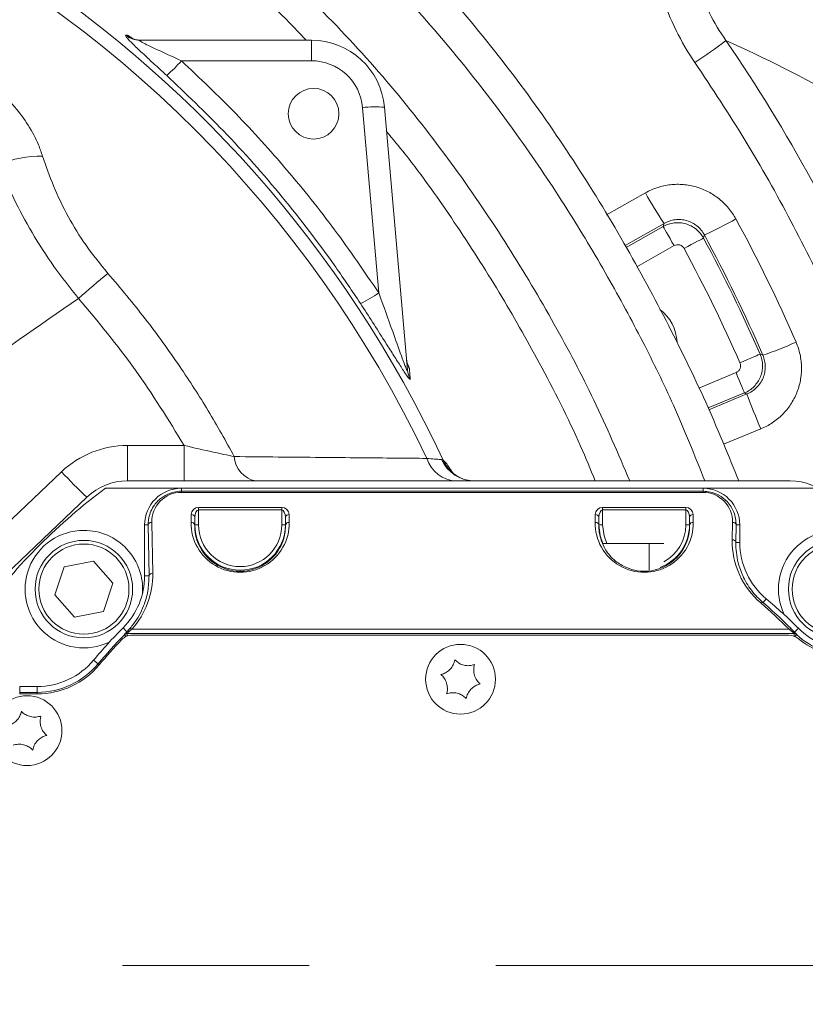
# Model space of a CAD drawing. Header units: millimetres. Extents: x 0 to 8410, y 0 to 5940.
# Tile 31 of 256: x 2249 to 2356, y 1227 to 1361. Entities that reach past the tile are written whole.
import ezdxf

# ---------------------------------------------------------------- set-up
doc = ezdxf.new("R2010")
doc.units = ezdxf.units.MM
doc.header["$LTSCALE"] = 10
doc.linetypes.add('CENTERX2', pattern=[20.32, 12.7, -2.54, 2.54, -2.54])
doc.styles.add('SLDTEXTSTYLE0', font='TXT', dxfattribs={"width": 0.605})
doc.dimstyles.new('SLDDIMSTYLE2', dxfattribs={"dimtxt": 50, "dimasz": 50, "dimexe": 0, "dimexo": 0.0625, "dimgap": 12.5, "dimtad": 1, "dimtoh": 1, "dimdec": 1, "dimrnd": 1e-09, "dimzin": 12, "dimdsep": 46, "dimtxsty": 'SLDTEXTSTYLE0', "dimsah": 1, "dimcen": 0.09, "dimadec": 0, "dimazin": 0, "dimtfac": 1, "dimtofl": 0, "dimtmove": 0, "dimatfit": 3, "dimfxl": 1, "dimfrac": 2, "dimtolj": 1, "dimtzin": 12, "dimarcsym": 0})

# ---------------------------------------------------------------- blocks, each defined once
blk = doc.blocks.new('*D47')
at = {"color": 7, "linetype": 'Continuous', "lineweight": 0}
for p, q in [((2679.92, 1232.51), (2679.92, 1332.51)), ((2410.3, 1232.51), (2694.92, 1232.51)), ((2679.92, 1167.51), (2679.92, 1232.51)), ((2118.59, 1167.51), (2694.92, 1167.51)), ((2679.92, 1167.51), (2679.92, 727.07))]:
    blk.add_line(p, q, dxfattribs=at)
for points in [[(2679.92, 1232.51), (2687.42, 1282.51), (2672.42, 1282.51)], [(2679.92, 1167.51), (2672.42, 1117.51), (2687.42, 1117.51)]]:
    blk.add_solid(points, dxfattribs=at)
at = {"color": 7, "linetype": 'Continuous', "lineweight": 0, "char_height": 50, "attachment_point": 1, "rotation": 90, "style": 'SLDTEXTSTYLE0'}
for s, insert in [(' (3x M8)', (2615.46, 819.3)), ('65', (2615.46, 742.94))]:
    blk.add_mtext(s, dxfattribs=dict(at, insert=insert))

msp = doc.modelspace()

# ---------------------------------------------------------------- linework, layer by layer
at = {"color": 8, "linetype": 'Continuous', "lineweight": 0}
for p, q in [((2263.127668, 1359.206398), (2263.300813, 1359.20765)), ((2288.397311, 1355.723267), (2288.397311, 1358.514001)), ((2288.397311, 1355.723267), (2270.717314, 1355.723267)), ((2297.57735, 1324.110893), (2295.370667, 1349.333358)), ((2328.582733, 1334.746023), (2333.875029, 1337.738497)), ((2336.40766, 1333.574941), (2331.113918, 1330.573355)), ((2331.256597, 1330.309977), (2336.287482, 1333.156315)), ((2337.762727, 1330.548828), (2332.683845, 1327.675333)), ((2341.12051, 1311.154281), (2346.196591, 1313.256857)), ((2347.343071, 1310.489019), (2342.417775, 1308.448901)), ((2342.515795, 1308.215131), (2347.681715, 1310.352345)), ((2349.567427, 1305.586343), (2344.493805, 1303.497431)), ((2263.355954, 1298.513999), (2263.355954, 1303.339501)), ((2263.355954, 1303.339501), (2271.093807, 1303.339501)), ((2271.093807, 1298.513999), (2271.093807, 1303.339501)), ((2306.129767, 1301.42231), (2306.336953, 1301.32742)), ((2241.147957, 1287.186676), (2254.407345, 1299.769369)), ((2270.705371, 1297.104498), (2270.705371, 1297.513997)), ((2270.705371, 1296.958124), (2270.705371, 1297.104498)), ((2270.705371, 1297.104498), (2341.705366, 1297.104498)), ((2341.705366, 1296.958124), (2270.705371, 1296.958124)), ((2341.705366, 1297.104498), (2341.705366, 1297.513997)), ((2341.705366, 1296.958124), (2341.705366, 1297.104498)), ((2272.027469, 1292.867554), (2272.045969, 1293.927332)), ((2273.045814, 1294.909877), (2284.364923, 1294.909877)), ((2273.045814, 1294.909877), (2273.045814, 1294.556325)), ((2273.045814, 1294.556325), (2273.045814, 1292.513998)), ((2284.364923, 1294.556325), (2273.045814, 1294.556325)), ((2284.364923, 1294.556325), (2284.364923, 1294.909877)), ((2284.364923, 1292.513998), (2284.364923, 1294.556325)), ((2285.364761, 1293.927332), (2285.383268, 1292.867554)), ((2327.027469, 1292.867554), (2327.045976, 1293.927332)), ((2328.045814, 1294.909877), (2339.364915, 1294.909877)), ((2328.045814, 1294.909877), (2328.045814, 1294.556325)), ((2328.045814, 1294.556325), (2328.045814, 1292.513998)), ((2339.364915, 1294.556325), (2328.045814, 1294.556325)), ((2339.364915, 1294.556325), (2339.364915, 1294.909877)), ((2339.364915, 1292.513998), (2339.364915, 1294.556325)), ((2340.364768, 1293.927332), (2340.38326, 1292.867554)), ((2266.186273, 1292.513998), (2265.705368, 1292.513998)), ((2266.307308, 1285.579996), (2266.186273, 1292.513998)), ((2266.6862, 1292.867554), (2266.807227, 1285.933548)), ((2272.545895, 1293.573776), (2272.527395, 1292.513998)), ((2272.545895, 1292.513998), (2272.527395, 1292.513998)), ((2272.545895, 1292.513998), (2272.545895, 1293.573776)), ((2272.545895, 1292.513998), (2273.045814, 1292.513998)), ((2284.364923, 1292.513998), (2284.864842, 1292.513998)), ((2284.883334, 1292.513998), (2284.864842, 1293.573776)), ((2284.864842, 1293.573776), (2284.864842, 1292.513998)), ((2284.864842, 1292.513998), (2284.883334, 1292.513998)), ((2327.545895, 1293.573776), (2327.527388, 1292.513998)), ((2327.545895, 1292.513998), (2327.527388, 1292.513998)), ((2327.545895, 1292.513998), (2327.545895, 1293.573776)), ((2327.545895, 1292.513998), (2328.045814, 1292.513998)), ((2339.364915, 1292.513998), (2339.864834, 1292.513998)), ((2339.883341, 1292.513998), (2339.864834, 1293.573776)), ((2339.864834, 1293.573776), (2339.864834, 1292.513998)), ((2339.864834, 1292.513998), (2339.883341, 1292.513998)), ((2345.683141, 1290.495669), (2345.724537, 1292.867554)), ((2346.224456, 1292.513998), (2346.18306, 1290.142117)), ((2346.224456, 1292.513998), (2346.705361, 1292.513998)), ((2346.18306, 1290.142117), (2346.705361, 1290.142117)), ((2266.307308, 1285.579996), (2265.705368, 1285.579996)), ((2349.875196, 1281.941907), (2350.305362, 1282.458366)), ((2263.296663, 1277.979245), (2262.772037, 1278.504529)), ((2263.296663, 1277.979245), (2263.611993, 1278.319394)), ((2263.307734, 1277.749327), (2263.320154, 1277.719641)), ((2354.117109, 1277.749327), (2263.307734, 1277.749327)), ((2263.320154, 1277.379987), (2263.320154, 1277.719641)), ((2263.320154, 1277.719641), (2354.105486, 1277.719641)), ((2263.980216, 1278.334809), (2263.649947, 1278.050227)), ((2263.980216, 1278.334809), (2353.41294, 1278.334809)), ((2353.815703, 1278.004383), (2353.41294, 1278.334809)), ((2353.76346, 1278.337722), (2354.169412, 1277.921503)), ((2354.105486, 1277.719641), (2354.117109, 1277.749327)), ((2354.105486, 1277.384964), (2354.105486, 1277.719641)), ((2354.169412, 1277.921503), (2354.6959, 1278.447331)), ((2259.371361, 1273.605609), (2258.760995, 1274.113999)), ((2248.705371, 1269.719643), (2248.705371, 1270.513998)), ((2248.705371, 1269.719643), (2251.077248, 1269.719643)), ((2248.705371, 1269.719643), (2248.705371, 1269.513999)), ((2251.077248, 1269.719643), (2251.077248, 1270.513998)), ((2251.077248, 1269.719643), (2251.077248, 1269.513999))]:
    msp.add_line(p, q, dxfattribs=at)
at = {"color": 7, "linetype": 'Continuous', "lineweight": 0}
for p, q in [((2265.029638, 1358.514001), (2288.397311, 1358.514001)), ((2298.359259, 1349.385557), (2301.491438, 1313.584638)), ((2263.355954, 1298.513999), (2353.554784, 1298.513999)), ((2270.705371, 1297.513997), (2260.373181, 1297.513997)), ((2341.705366, 1297.513997), (2270.705371, 1297.513997)), ((2357.037558, 1297.513997), (2341.705366, 1297.513997)), ((2244.58973, 1283.734301), (2257.849118, 1296.316994)), ((2265.705368, 1292.513998), (2265.705368, 1285.579996)), ((2346.705361, 1290.142117), (2346.705361, 1292.513998)), ((2328.047259, 1290.014), (2334.355368, 1290.014)), ((2334.355368, 1286.362437), (2334.355368, 1290.014)), ((2336.355372, 1290.014), (2334.355368, 1290.014)), ((2254.770434, 1286.813395), (2258.732936, 1287.608338)), ((2258.732936, 1287.608338), (2261.402628, 1284.574182)), ((2253.477624, 1282.984299), (2254.770434, 1286.813395)), ((2261.402628, 1284.574182), (2260.109811, 1280.745087)), ((2256.147316, 1279.950143), (2253.477624, 1282.984299)), ((2260.109811, 1280.745087), (2256.147316, 1279.950143)), ((2353.398739, 1277.514001), (2264.039947, 1277.514001)), ((2251.077248, 1270.513998), (2248.705371, 1270.513998)), ((2251.077248, 1269.513999), (2248.705371, 1269.513999))]:
    msp.add_line(p, q, dxfattribs=at)
at = {"color": 7, "linetype": 'CENTERX2', "lineweight": 0}
msp.add_line((1907.111577, 1232.513999), (2410.299158, 1232.513999), dxfattribs=at)
at = {"color": 8, "linetype": 'Continuous', "lineweight": 0, "flags": 128}
for points in [[(2336.287482, 1333.156315), (2336.371734, 1333.449652), (2336.40766, 1333.574941)], [(2337.762727, 1330.548828), (2337.484016, 1331.041453), (2337.215318, 1331.516375), (2336.966275, 1331.956556), (2336.745842, 1332.346169), (2336.561932, 1332.671223), (2336.421161, 1332.92005), (2336.328565, 1333.083709), (2336.287482, 1333.156315)], [(2339.132755, 1330.154953), (2339.630543, 1330.424336), (2340.110435, 1330.684048), (2340.555235, 1330.924747), (2340.948923, 1331.137804), (2341.27739, 1331.31556), (2341.528817, 1331.451622), (2341.69419, 1331.541119), (2341.767563, 1331.580823)], [(2341.886117, 1332.009365), (2341.817929, 1331.762721), (2341.767563, 1331.580823)], [(2346.72968, 1314.578941), (2347.248419, 1314.805356), (2347.748532, 1315.023636), (2348.212047, 1315.225942), (2348.622321, 1315.405009), (2348.964615, 1315.5544), (2349.226637, 1315.668767), (2349.398969, 1315.74398), (2349.475427, 1315.777352)], [(2349.475427, 1315.777352), (2349.833696, 1315.628705), (2349.847614, 1315.622923)], [(2346.196591, 1313.256857), (2346.413179, 1312.733946), (2346.622004, 1312.22981), (2346.81554, 1311.762561), (2346.986859, 1311.348987), (2347.129776, 1311.003943), (2347.23918, 1310.739813), (2347.311138, 1310.566095), (2347.343071, 1310.489019)], [(2347.681715, 1310.352345), (2347.600101, 1310.385307), (2347.343071, 1310.489019)], [(2328.076063, 1290.014), (2327.724873, 1291.039941), (2327.545895, 1292.513998)], [(2328.045814, 1292.513998), (2328.238665, 1291.049199), (2328.627913, 1290.014)], [(2262.964002, 1277.57054), (2262.956737, 1277.588033), (2262.951641, 1277.600297)], [(2354.456811, 1277.616189), (2354.449748, 1277.598941), (2354.444801, 1277.586853)], [(2263.206227, 1277.331942), (2263.185276, 1277.352577), (2263.124204, 1277.41274), (2263.070485, 1277.46565), (2263.026154, 1277.509318), (2262.992873, 1277.542101), (2262.971892, 1277.562769), (2262.964002, 1277.57054)], [(2354.216068, 1277.33937), (2354.233994, 1277.358753), (2354.292183, 1277.421714), (2354.343353, 1277.477083), (2354.385583, 1277.522781), (2354.417293, 1277.557088), (2354.43729, 1277.578717), (2354.444801, 1277.586853)], [(2259.371361, 1273.605609), (2259.379877, 1273.59852), (2259.402505, 1273.579673), (2259.438402, 1273.549774), (2259.486212, 1273.509951), (2259.529373, 1273.473998)]]:
    msp.add_lwpolyline(points, dxfattribs=at)
at = {"color": 7, "linetype": 'Continuous', "lineweight": 0}
for centre, radius in [((2288.705367, 1348.513999), 3.45), ((2257.440126, 1283.779241), 6.635), ((2359.970609, 1283.779241), 6.635), ((2308.705367, 1271.513999), 4.75), ((2249.705367, 1264.513999), 4.75)]:
    msp.add_circle(centre, radius, dxfattribs=at)
at = {"color": 8, "linetype": 'Continuous', "lineweight": 0}
for centre in [(2257.440126, 1283.779241), (2359.970609, 1283.779241)]:
    msp.add_circle(centre, 6.135, dxfattribs=at)
for centre, radius, start, end in [((2158.705367, 1232.513999), 162.881464, 24.99097167, 90.50563642), ((2158.705367, 1232.513999), 160.972778, 25.40886952, 102.59433865), ((2265.031082, 1361.476458), 2.962458, 230.0206363, 269.9720679), ((2265.206267, 1361.477967), 2.963966, 229.99359471, 269.97338616), ((2297.21073, 1420.945844), 78.545458, 303.53853239, 307.31790495), ((2256.933229, 1367.531304), 18.150228, 310.44965672, 319.41522709), ((2288.39731, 1348.723268), 7, 5, 90), ((2297.053275, 1338.577803), 10.886374, 83.10991982, 98.89133377), ((2251.476335, 1328.235023), 14.487807, 88.61283337, 112.70080866), ((2372.92354, 1358.639085), 44.290188, 208.15777171, 214.46532478), ((2322.686501, 1375.317728), 47.373405, 293.90883662, 299.73626162), ((2158.705367, 1232.513999), 208.148995, 23.57930664, 28.42069336), ((2158.705367, 1232.513999), 205.153106, 23.57930664, 28.42069336), ((2409.454076, 1148.590144), 232.10909, 129.85336663, 131.14866753), ((2288.85689, 1336.342175), 15.021674, 294.49357575, 305.48749279), ((2335.413694, 1358.414743), 45.160578, 288.63953751, 294.80949562), ((2304.272341, 1315.221535), 2.912999, 185.01644123, 210.31873117), ((2304.369575, 1313.837283), 2.889204, 185.01660999, 210.07274633), ((2431.359167, 1340.704039), 89.012029, 199.9368472, 203.23651086), ((2263.355957, 1290.339502), 13, 90, 133.5), ((2281.522517, 1302.059069), 3.616979, 183.59619389, 258.55598696), ((2308.33199, 1302.952223), 4.441133, 197.95179594, 267.92646838), ((2310.622061, 1303.437591), 4.923623, 204.16140174, 269.79889736), ((2310.751103, 1303.291899), 4.831553, 203.99103599, 234.7380855), ((2291.751337, 1333.556889), 50.360403, 222.13767774, 227.68609761), ((2272.102967, 1293.477703), 0.453227, 12.23810962, 97.22475224), ((2273.045817, 1293.909878), 1, 90, 179), ((2284.364917, 1293.909878), 1, 1, 90), ((2285.307768, 1293.477704), 0.453225, 82.77595446, 167.76198879), ((2328.045817, 1293.909878), 1, 90, 179), ((2327.102962, 1293.477694), 0.453235, 12.23907822, 97.22297852), ((2339.364917, 1293.909878), 1, 1, 90), ((2340.307776, 1293.477684), 0.453245, 82.77634841, 167.75998463), ((2266.629198, 1292.417929), 0.453224, 82.77484008, 167.76229806), ((2272.084468, 1292.417925), 0.453227, 12.23810962, 97.22475224), ((2278.705367, 1292.513999), 6.159474, 180, 0), ((2278.705367, 1292.513999), 5.65955, 180, 0), ((2285.326276, 1292.417906), 0.453245, 82.77634841, 167.75998463), ((2327.084474, 1292.417943), 0.45321, 12.23620383, 97.22585291), ((2333.705367, 1292.513999), 6.159474, 290.51621785, 0), ((2333.705367, 1292.513999), 5.65955, 297.919794, 0), ((2340.326267, 1292.417926), 0.453225, 82.77595446, 167.76198879), ((2345.781542, 1292.417943), 0.45321, 12.23620383, 97.22585291), ((2345.740141, 1290.04605), 0.453218, 12.23756343, 97.22506253), ((2266.750225, 1285.483933), 0.453214, 82.77456727, 167.76280677), ((2349.738579, 1281.682124), 0.293515, 62.26077232, 128.65584204), ((2263.307794, 1277.249245), 0.500082, 90.00683155, 135.41323933), ((2263.320222, 1277.219563), 0.500077, 90.00776912, 135.42485048), ((2263.535629, 1277.704541), 0.364097, 71.7009573, 131.02020424), ((2263.807447, 1278.056174), 0.327851, 58.19874835, 126.59570703), ((2353.590377, 1278.074322), 0.315178, 56.6906679, 124.26168231), ((2353.916858, 1277.63988), 0.378279, 48.11485795, 105.51014144), ((2354.105425, 1277.219564), 0.500076, 47.261989, 89.99301906), ((2354.117049, 1277.24923), 0.500097, 47.2038503, 89.99308478), ((2308.705367, 1232.513999), 64.205642, 135.43213309, 140.2081805), ((2361.771364, 1285.513999), 10.794358, 227.25475631, 270), ((2251.077249, 1280.513999), 10.794358, 270, 320.2081805)]:
    msp.add_arc(centre, radius, start, end, dxfattribs=at)
at = {"color": 7, "linetype": 'Continuous', "lineweight": 0}
for centre, radius, start, end in [((2288.39731, 1348.513999), 10, 5, 90), ((2332.172618, 1317.11963), 6, 2.66163164, 52.20497159), ((2263.355957, 1290.513999), 8, 90, 133.5), ((2353.554778, 1290.513999), 8, 46.5, 90), ((2308.705367, 1232.513999), 81, 126.63346142, 143.36653858), ((2270.705367, 1292.513999), 5, 90, 180), ((2341.705367, 1292.513999), 5, 0, 90), ((2257.440126, 1283.779241), 8, 90, 295.7659972), ((2257.440126, 1283.779241), 8, 355.89399278, 90), ((2359.970609, 1283.779241), 8, 0, 205.7659972), ((2356.705367, 1290.142117), 10, 180, 230.2081805), ((2255.705367, 1285.579996), 10, 314.96434928, 0), ((2308.705367, 1232.513999), 65, 44.96434928, 50.2081805), ((2308.705367, 1232.513999), 65, 134.96434928, 140.2081805), ((2361.771364, 1285.513999), 10, 224.96434928, 270), ((2308.705367, 1232.513999), 64, 136.088345, 140.2081805), ((2264.039945, 1275.513999), 2, 90, 136.088345), ((2353.398744, 1275.513999), 2, 50.28486277, 90), ((2361.705367, 1285.513999), 11, 230.28486277, 270), ((2251.077249, 1280.513999), 10, 270, 320.2081805), ((2251.077249, 1280.513999), 11, 270, 320.2081805)]:
    msp.add_arc(centre, radius, start, end, dxfattribs=at)
at = {"color": 8, "linetype": 'Continuous', "lineweight": 0}
for centre, major_axis, ratio, start_param, end_param in [((2270.705367, 1292.937729), (0, 4.020396), 0.9998476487, 0, 1.5882522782), ((2341.705367, 1292.937729), (0, 4.020396), 0.9998476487, 4.694933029, 6.2831853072), ((2273.045817, 1293.556324), (0, 1), 0.5, 0, 1.5533430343), ((2284.364917, 1293.556324), (0, 1), 0.5, 4.7298422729, 6.2831853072), ((2328.045817, 1293.556324), (0, 1), 0.5, 0, 1.5533430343), ((2339.364917, 1293.556324), (0, 1), 0.5, 4.7298422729, 6.2831853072), ((2278.705367, 1292.750954), (0, 6.679931), 0.9998476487, 1.5533403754, 4.7298449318), ((2333.705367, 1292.750954), (0, 6.679931), 0.9998476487, 1.5533403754, 4.7298449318), ((2356.705367, 1290.303218), (0, 11.02559), 0.9998476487, 1.5533403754, 2.4358469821), ((2255.705367, 1285.739706), (0, 11.105246), 0.9998476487, 3.9824923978, 4.7298449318), ((2308.705367, 1233.967065), (0, 62.991059), 0.9998476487, 5.493895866, 5.5774396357)]:
    msp.add_ellipse(centre, major_axis=major_axis, ratio=ratio, start_param=start_param, end_param=end_param, dxfattribs=at)
at = {"color": 7, "linetype": 'Continuous', "lineweight": 0}
for points, knots in [([(2346.583246, 1298.513999), (2345.219253, 1301.865357), (2342.305486, 1309.024543), (2337.041337, 1319.818827), (2330.977696, 1331.064393), (2324.133775, 1342.264125), (2316.507671, 1353.204098), (2308.102484, 1363.643508), (2299.01654, 1373.370686), (2289.403091, 1382.15991), (2279.606033, 1390.002266), (2269.889984, 1396.910797), (2260.459391, 1402.923824), (2251.474623, 1408.098089), (2243.078488, 1412.485693), (2234.123656, 1416.740675), (2224.40255, 1420.791012), (2213.724229, 1424.354768), (2203.3524, 1426.85887), (2194.487127, 1428.22571), (2187.12565, 1429.045862), (2181.133734, 1429.751132), (2175.480215, 1430.722139), (2170.267084, 1431.962461), (2165.50617, 1433.408007), (2161.589175, 1434.850403), (2158.149838, 1436.29002), (2155.066179, 1437.705097), (2151.855772, 1439.292267), (2148.707831, 1440.916069), (2145.465617, 1442.621529), (2142.378666, 1444.174864), (2140.231424, 1445.174849), (2139.167424, 1445.545971), (2138.977854, 1445.612093)], [0, 0, 0, 0, 0.03996598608, 0.08537550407, 0.13258963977, 0.18107933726, 0.23030005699, 0.27982120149, 0.32902419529, 0.3772043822, 0.42359591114, 0.46758454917, 0.50885267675, 0.54711508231, 0.58209635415, 0.61348559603, 0.65662539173, 0.69836211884, 0.73773614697, 0.7743789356, 0.79739568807, 0.81956890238, 0.84102519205, 0.8608534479, 0.87908727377, 0.89663209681, 0.90798534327, 0.92155521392, 0.93585466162, 0.95039287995, 0.96490008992, 0.98203088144, 0.99679850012, 1, 1, 1, 1]), ([(2341.958805, 1298.513999), (2340.577525, 1301.972127), (2338.009466, 1308.401437), (2333.477526, 1317.632253), (2328.674494, 1326.565342), (2323.138492, 1335.77773), (2316.796357, 1345.237123), (2309.588318, 1354.794742), (2301.484035, 1364.270434), (2292.440251, 1373.394782), (2282.56105, 1381.922739), (2272.117093, 1389.756765), (2261.389825, 1396.815152), (2250.693052, 1403.060072), (2240.368364, 1408.463712), (2230.689101, 1413.020412), (2221.75938, 1416.719048), (2213.557161, 1419.618133), (2206.012395, 1421.798988), (2199.066673, 1423.345124), (2191.720234, 1424.522176), (2183.967927, 1425.242881), (2175.846336, 1425.858592), (2168.183273, 1426.271715), (2162.375569, 1426.390616), (2158.190777, 1426.372367), (2155.471422, 1426.324), (2152.358815, 1426.22205), (2148.721476, 1426.035568), (2145.129676, 1425.783425), (2142.335283, 1425.55317), (2140.934711, 1425.426638), (2140.498765, 1425.387253)], [0, 0, 0, 0, 0.043571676, 0.0810079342, 0.1202873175, 0.1622703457, 0.2067578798, 0.2535363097, 0.3023147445, 0.3525965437, 0.4037592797, 0.454936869, 0.5053083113, 0.5539837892, 0.5998609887, 0.6416692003, 0.6791686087, 0.7129513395, 0.7434531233, 0.7710511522, 0.7962033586, 0.8304952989, 0.8621430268, 0.8915362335, 0.9206718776, 0.9305077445, 0.9407747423, 0.9526627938, 0.967156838, 0.9835353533, 0.9948751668, 1, 1, 1, 1]), ([(2146.068402, 1416.845103), (2146.602845, 1416.871552), (2148.480687, 1416.964485), (2151.414562, 1417.045109), (2154.624654, 1417.08804), (2157.242969, 1417.088332), (2159.497162, 1417.066416), (2161.635411, 1417.026843), (2165.313926, 1416.928521), (2170.772059, 1416.695629), (2178.091906, 1416.193614), (2185.776632, 1415.586287), (2193.581336, 1414.682708), (2201.576661, 1413.123118), (2209.847851, 1410.848699), (2218.618634, 1407.768974), (2227.871428, 1403.892097), (2237.713576, 1399.17848), (2248.169181, 1393.58917), (2259.087935, 1387.034715), (2270.083718, 1379.536359), (2280.765581, 1371.125887), (2290.778998, 1361.844117), (2299.829911, 1351.785659), (2307.951671, 1341.302938), (2315.163201, 1330.660915), (2321.438185, 1320.078524), (2327.059173, 1309.457486), (2330.166965, 1302.199016), (2331.744744, 1298.513999)], [0, 0, 0, 0, 0.0068388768, 0.0240293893, 0.0375782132, 0.0480132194, 0.0575950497, 0.0664490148, 0.0753569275, 0.1046216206, 0.1361681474, 0.1688366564, 0.2028096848, 0.2361644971, 0.2724651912, 0.3119530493, 0.3544592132, 0.4001581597, 0.4508733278, 0.505384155, 0.5622548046, 0.6202463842, 0.6783599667, 0.7358979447, 0.7923535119, 0.8471109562, 0.8994891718, 0.9489721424, 1, 1, 1, 1]), ([(2287.681385, 1358.514001), (2287.11381, 1359.125117), (2283.796432, 1362.696988), (2276.96015, 1368.661025), (2267.167184, 1376.341212), (2259.130171, 1381.937727), (2254.314406, 1384.806654), (2253.138496, 1385.507186)], [0, 0, 0, 0, 0.0569129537, 0.3326469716, 0.6174508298, 0.9065893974, 1, 1, 1, 1]), ([(2265.182889, 1358.520319), (2265.16233, 1358.518416), (2264.962074, 1358.499881), (2264.628054, 1358.565406), (2264.272754, 1358.665579), (2264.102725, 1358.738747), (2264.042884, 1358.769247), (2264.049562, 1358.765575), (2264.051861, 1358.764311)], [0, 0, 0, 0, 0.0354025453, 0.3448441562, 0.5920233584, 0.7606541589, 0.9176046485, 1, 1, 1, 1]), ([(2327.035307, 1298.513999), (2326.38494, 1300.09525), (2324.129367, 1305.579282), (2319.741786, 1314.144404), (2314.006611, 1324.318459), (2307.893241, 1333.794055), (2302.772698, 1341.107937), (2299.49276, 1345.068009), (2298.64773, 1346.088265)], [0, 0, 0, 0, 0.09226806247, 0.32000025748, 0.51872287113, 0.72250488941, 0.92850728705, 1, 1, 1, 1]), ([(2301.484673, 1314.399754), (2301.483324, 1314.402923), (2301.480593, 1314.409335), (2301.445639, 1314.524875), (2301.393311, 1314.719847), (2301.386232, 1314.897655), (2301.383122, 1314.975788)], [0, 0, 0, 0, 0.2137077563, 0.4323960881, 0.75058101, 1, 1, 1, 1]), ([(2307.970895, 1299.35122), (2307.887689, 1299.408559), (2307.659594, 1299.565741), (2307.472204, 1299.754768), (2307.380935, 1299.855887), (2307.396062, 1299.837093), (2307.399778, 1299.832476)], [0, 0, 0, 0, 0.1907689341, 0.5229593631, 0.8828160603, 1, 1, 1, 1]), ([(2310.596301, 1298.527685), (2310.213579, 1298.551779), (2309.454037, 1298.599595), (2308.547782, 1298.948534), (2308.12062, 1299.261864), (2307.9762, 1299.367798)], [0, 0, 0, 0, 0.4020120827, 0.7978249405, 1, 1, 1, 1]), ([(2307.931556, 1274.152884), (2307.873906, 1273.931229), (2307.757695, 1273.484411), (2307.333199, 1272.881294), (2306.80068, 1272.451347), (2306.356397, 1272.246705), (2306.103072, 1272.181344), (2306.033118, 1272.163296)], [0, 0, 0, 0, 0.2469274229, 0.4977637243, 0.7104393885, 0.9200399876, 1, 1, 1, 1]), ([(2310.603796, 1273.503588), (2310.383029, 1273.442685), (2309.937983, 1273.319912), (2309.203421, 1273.385976), (2308.564828, 1273.632158), (2308.165417, 1273.914634), (2307.982167, 1274.101323), (2307.931556, 1274.152884)], [0, 0, 0, 0, 0.2469142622, 0.4977541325, 0.71043199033, 0.92002613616, 1, 1, 1, 1]), ([(2311.377614, 1270.864704), (2311.214486, 1271.025448), (2310.885639, 1271.34949), (2310.57557, 1272.018674), (2310.46947, 1272.694803), (2310.514398, 1273.181942), (2310.58445, 1273.433981), (2310.603796, 1273.503588)], [0, 0, 0, 0, 0.2469175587, 0.4977574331, 0.7104345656, 0.9200292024, 1, 1, 1, 1]), ([(2306.033118, 1272.163296), (2306.196253, 1272.002552), (2306.52511, 1271.678515), (2306.835159, 1271.009321), (2306.941263, 1270.333197), (2306.896334, 1269.846058), (2306.826282, 1269.594019), (2306.806936, 1269.524412)], [0, 0, 0, 0, 0.2469212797, 0.4977577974, 0.7104347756, 0.9200292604, 1, 1, 1, 1]), ([(2306.806936, 1269.524412), (2307.027703, 1269.585314), (2307.472748, 1269.708088), (2308.207312, 1269.64202), (2308.845904, 1269.395833), (2309.245329, 1269.113368), (2309.42858, 1268.926676), (2309.479191, 1268.875116)], [0, 0, 0, 0, 0.24691345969, 0.4977526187, 0.71042978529, 0.92002639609, 1, 1, 1, 1]), ([(2309.479191, 1268.875116), (2309.536835, 1269.096769), (2309.653036, 1269.543588), (2310.077533, 1270.146705), (2310.610052, 1270.576658), (2311.054346, 1270.781289), (2311.307665, 1270.846655), (2311.377614, 1270.864704)], [0, 0, 0, 0, 0.2469252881, 0.4977629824, 0.7104389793, 0.9200441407, 1, 1, 1, 1]), ([(2248.931548, 1267.152884), (2248.873902, 1266.93123), (2248.757696, 1266.484411), (2248.333197, 1265.881295), (2247.800681, 1265.451342), (2247.356392, 1265.246702), (2247.103069, 1265.181344), (2247.033118, 1265.163296)], [0, 0, 0, 0, 0.24692677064, 0.49776313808, 0.71043963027, 0.92004240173, 1, 1, 1, 1]), ([(2251.603796, 1266.503585), (2251.383026, 1266.442684), (2250.937977, 1266.319915), (2250.203415, 1266.385975), (2249.564825, 1266.632163), (2249.16541, 1266.914634), (2248.982159, 1267.101324), (2248.931548, 1267.152884)], [0, 0, 0, 0, 0.2469158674, 0.4977553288, 0.7104305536, 0.9200262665, 1, 1, 1, 1]), ([(2252.377613, 1263.864701), (2252.214482, 1264.025446), (2251.885631, 1264.349486), (2251.575567, 1265.018676), (2251.469482, 1265.694803), (2251.514397, 1266.18194), (2251.584449, 1266.433978), (2251.603796, 1266.503585)], [0, 0, 0, 0, 0.2469200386, 0.4977589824, 0.7104358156, 0.9200291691, 1, 1, 1, 1]), ([(2250.479183, 1261.875115), (2250.536829, 1262.096769), (2250.653035, 1262.543589), (2251.07754, 1263.146703), (2251.610058, 1263.57665), (2252.054341, 1263.781296), (2252.307662, 1263.846654), (2252.377613, 1263.864701)], [0, 0, 0, 0, 0.2469265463, 0.4977651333, 0.7104411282, 0.9200422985, 1, 1, 1, 1]), ([(2247.806935, 1262.524412), (2248.027705, 1262.585314), (2248.472754, 1262.708086), (2249.207318, 1262.64202), (2249.845911, 1262.395839), (2250.245322, 1262.113364), (2250.428572, 1261.926675), (2250.479183, 1261.875115)], [0, 0, 0, 0, 0.2469159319, 0.4977553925, 0.7104328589, 0.9200262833, 1, 1, 1, 1])]:
    msp.add_open_spline(points, degree=3, knots=knots, dxfattribs=at)
at = {"color": 8, "linetype": 'Continuous', "lineweight": 0}
for points, knots in [([(2340.606913, 1355.477069), (2339.64308, 1356.884278), (2338.78616, 1358.343804), (2337.284188, 1361.366491), (2336.639086, 1362.929628), (2335.839122, 1365.356313), (2335.602265, 1366.174134), (2335.191074, 1367.816565), (2335.016171, 1368.642873), (2334.583936, 1371.137116), (2334.418508, 1372.820279), (2334.38318, 1374.524934)], [0, 0, 0, 0, 0.25, 0.25, 0.5, 0.5, 0.625, 0.625, 0.75, 0.75, 1, 1, 1, 1]), ([(2339.334522, 1374.79129), (2339.375892, 1373.326889), (2339.530331, 1371.882234), (2339.921, 1369.743193), (2340.077851, 1369.034858), (2340.444413, 1367.627501), (2340.654654, 1366.926952), (2341.361793, 1364.849703), (2341.92889, 1363.512645), (2343.243157, 1360.928601), (2343.990379, 1359.681641), (2344.827884, 1358.47989)], [0, 0, 0, 0, 0.25, 0.25, 0.375, 0.375, 0.5, 0.5, 0.75, 0.75, 1, 1, 1, 1]), ([(2268.708727, 1353.719411), (2268.205923, 1354.179778), (2267.201021, 1355.099866), (2265.690905, 1356.494148), (2264.371479, 1357.734795), (2263.478241, 1358.630351), (2263.060997, 1359.123183), (2263.106137, 1359.179525), (2263.127668, 1359.206398)], [0, 0, 0, 0, 0.18814297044, 0.37602135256, 0.5904701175, 0.75470822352, 0.88300171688, 1, 1, 1, 1]), ([(2263.300813, 1359.20765), (2263.405591, 1359.177681), (2263.552752, 1359.135589), (2263.95163, 1358.862533), (2264.066509, 1358.783891)], [0, 0, 0, 0, 0.7119945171, 1, 1, 1, 1]), ([(2265.029638, 1358.514001), (2265.008176, 1358.509186), (2264.973082, 1358.501312), (2265.048886, 1358.425892), (2265.211, 1358.327399), (2265.599973, 1358.115148), (2266.38502, 1357.725934), (2268.172867, 1356.887828), (2269.710467, 1356.184088), (2270.717314, 1355.723267)], [0, 0, 0, 0, 0.0516017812, 0.0843759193, 0.1673942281, 0.1852523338, 0.3380883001, 0.5665686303, 1, 1, 1, 1]), ([(2344.827884, 1358.47989), (2349.064587, 1352.275429), (2352.959446, 1345.915032), (2360.085523, 1332.890574), (2363.31669, 1326.226489), (2369.114945, 1312.593444), (2371.682072, 1305.624501), (2374.463158, 1296.716279), (2374.997932, 1294.924759), (2376.02406, 1291.321706), (2376.515801, 1289.508626), (2377.921589, 1284.052243), (2378.766217, 1280.392743), (2379.517933, 1276.71121)], [0, 0, 0, 0, 0.25, 0.25, 0.5, 0.5, 0.75, 0.75, 0.8125, 0.8125, 0.875, 0.875, 1, 1, 1, 1]), ([(2270.717314, 1355.723267), (2273.213426, 1353.355904), (2278.205649, 1348.621178), (2285.142287, 1340.901772), (2291.686182, 1332.777619), (2295.613628, 1326.999801), (2297.57735, 1324.110893)], [0, 0, 0, 0, 0.2480282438, 0.4960565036, 0.7480282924, 1, 1, 1, 1]), ([(2372.95094, 1282.835388), (2372.557626, 1284.557074), (2371.253874, 1290.264103), (2368.307804, 1299.77207), (2364.175298, 1311.320527), (2359.319085, 1322.720798), (2353.769672, 1333.93091), (2347.572397, 1344.941774), (2342.928121, 1351.966241), (2340.606912, 1355.47707)], [0, 0, 0, 0, 0.0662376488, 0.2195639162, 0.3730134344, 0.5263435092, 0.6841850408, 0.842155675, 1, 1, 1, 1]), ([(2243.333331, 1353.713458), (2244.174995, 1353.067871), (2245.881663, 1351.758795), (2248.087389, 1349.462542), (2249.939705, 1346.947176), (2251.15058, 1344.666758), (2251.647214, 1343.236517), (2251.82706, 1342.718584)], [0, 0, 0, 0, 0.21412564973, 0.43418925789, 0.65013130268, 0.8733019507, 1, 1, 1, 1]), ([(2295.084743, 1322.672335), (2293.973944, 1324.332026), (2290.640414, 1329.31279), (2284.524673, 1337.252151), (2276.842621, 1345.983596), (2271.318696, 1351.237175), (2268.708727, 1353.719411)], [0, 0, 0, 0, 0.1467340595, 0.440351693, 0.7355748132, 1, 1, 1, 1]), ([(2251.82706, 1342.718584), (2252.287395, 1341.375795), (2253.217891, 1338.661559), (2255.212466, 1334.557129), (2257.665922, 1330.508729), (2259.687668, 1328.032701), (2260.712764, 1326.77727)], [0, 0, 0, 0, 0.249452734, 0.5042296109, 0.7486271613, 1, 1, 1, 1]), ([(2256.722792, 1323.369389), (2255.576407, 1324.804359), (2253.257378, 1327.707169), (2250.331711, 1332.308), (2247.804247, 1336.999122), (2246.529092, 1340.056636), (2245.885214, 1341.600498)], [0, 0, 0, 0, 0.2466360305, 0.4989215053, 0.7469852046, 1, 1, 1, 1]), ([(2333.875028, 1337.738498), (2334.396807, 1338.033769), (2334.941632, 1338.273531), (2335.793031, 1338.550903), (2336.083366, 1338.629581), (2336.664619, 1338.756308), (2337.248946, 1338.853391), (2337.839312, 1338.892277), (2338.432729, 1338.901748), (2338.732333, 1338.891647), (2339.62611, 1338.816329), (2340.208089, 1338.707757), (2341.060907, 1338.460115), (2341.341797, 1338.363333), (2341.896615, 1338.140481), (2342.168949, 1338.01488), (2342.958133, 1337.602473), (2343.452704, 1337.278363), (2344.147101, 1336.718229), (2344.371703, 1336.517904), (2344.796335, 1336.099481), (2344.996968, 1335.881125), (2345.564674, 1335.199295), (2345.897895, 1334.709325), (2346.184101, 1334.182555)], [0, 0, 0, 0, 0.125, 0.125, 0.1875, 0.1875, 0.25, 0.3125, 0.3125, 0.375, 0.375, 0.5, 0.5, 0.5625, 0.5625, 0.625, 0.625, 0.75, 0.75, 0.8125, 0.8125, 0.875, 0.875, 1, 1, 1, 1]), ([(2341.886115, 1332.009367), (2341.760708, 1332.244035), (2341.614175, 1332.462887), (2341.279742, 1332.869643), (2341.089294, 1333.059443), (2340.677104, 1333.394286), (2340.45644, 1333.539449), (2339.985863, 1333.785081), (2339.734555, 1333.88524), (2339.225496, 1334.030455), (2338.965038, 1334.077244), (2338.431935, 1334.11779), (2338.165905, 1334.110773), (2337.642885, 1334.04496), (2337.382311, 1333.985432), (2336.879158, 1333.816154), (2336.638154, 1333.707506), (2336.407666, 1333.574942)], [0, 0, 0, 0, 0.125, 0.125, 0.25, 0.25, 0.375, 0.375, 0.5, 0.5, 0.625, 0.625, 0.75, 0.75, 0.875, 0.875, 1, 1, 1, 1]), ([(2336.287485, 1333.156316), (2336.519804, 1333.287115), (2336.761201, 1333.392719), (2337.261418, 1333.555583), (2337.523253, 1333.613045), (2338.048759, 1333.674418), (2338.311735, 1333.678987), (2338.83813, 1333.636193), (2339.10255, 1333.587907), (2339.608834, 1333.44255), (2339.853658, 1333.345502), (2340.326168, 1333.101204), (2340.548675, 1332.956282), (2340.959254, 1332.627462), (2341.150065, 1332.441145), (2341.491104, 1332.033865), (2341.640185, 1331.815033), (2341.767566, 1331.580823)], [0, 0, 0, 0, 0.125, 0.125, 0.25, 0.25, 0.375, 0.375, 0.5, 0.5, 0.625, 0.625, 0.75, 0.75, 0.875, 0.875, 1, 1, 1, 1]), ([(2339.132752, 1330.154954), (2339.069224, 1330.272344), (2338.982295, 1330.376092), (2338.77713, 1330.540951), (2338.656757, 1330.603401), (2338.403499, 1330.676113), (2338.268928, 1330.687123), (2338.006032, 1330.655985), (2337.878903, 1330.614554), (2337.762731, 1330.548827)], [0, 0, 0, 0, 0.25, 0.25, 0.5, 0.5, 0.75, 0.75, 1, 1, 1, 1]), ([(2260.712764, 1326.77727), (2262.429891, 1324.735714), (2265.870223, 1320.645376), (2270.38251, 1314.363767), (2274.435683, 1308.103761), (2276.752576, 1303.924688), (2277.91266, 1301.832197)], [0, 0, 0, 0, 0.26350100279, 0.5279346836, 0.76363355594, 1, 1, 1, 1]), ([(2256.722792, 1323.369389), (2251.326987, 1319.634122), (2243.508459, 1314.221716), (2235.69649, 1308.799865), (2233.2758, 1307.119799)], [0, 0, 0, 0, 0.6901306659, 1, 1, 1, 1]), ([(2271.093807, 1303.339501), (2268.94739, 1306.833074), (2264.635002, 1313.852047), (2259.368156, 1320.187366), (2256.722792, 1323.369389)], [0, 0, 0, 0, 0.4977326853, 1, 1, 1, 1]), ([(2297.57735, 1324.110893), (2298.210534, 1322.357677), (2299.24437, 1319.495101), (2300.425548, 1316.160735), (2301.061157, 1314.428929), (2301.328945, 1313.763005), (2301.431544, 1313.557535), (2301.474592, 1313.498171), (2301.495186, 1313.506219), (2301.49262, 1313.559901), (2301.491438, 1313.584638)], [0, 0, 0, 0, 0.4568724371, 0.7459618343, 0.8685563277, 0.9284103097, 0.9495649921, 0.9646922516, 0.9837301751, 1, 1, 1, 1]), ([(2301.869287, 1312.389505), (2301.861154, 1312.356145), (2301.844896, 1312.289459), (2301.62302, 1312.530192), (2301.150978, 1313.190518), (2300.371453, 1314.393527), (2299.387602, 1315.946684), (2298.169585, 1317.878378), (2296.733625, 1320.134498), (2295.634502, 1321.826187), (2295.084743, 1322.672335)], [0, 0, 0, 0, 0.0564620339, 0.1128654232, 0.189395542, 0.3187798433, 0.4543903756, 0.5903651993, 0.795109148, 1, 1, 1, 1]), ([(2354.363186, 1317.422127), (2354.601752, 1316.873665), (2354.783363, 1316.308078), (2354.971006, 1315.434204), (2355.019179, 1315.138352), (2355.085282, 1314.549264), (2355.121848, 1313.960005), (2355.100249, 1313.370407), (2355.049164, 1312.780637), (2355.008567, 1312.484142), (2354.842931, 1311.605964), (2354.67606, 1311.040011), (2354.343371, 1310.219534), (2354.218643, 1309.950819), (2353.940664, 1309.423238), (2353.788208, 1309.166202), (2353.298076, 1308.42617), (2352.925522, 1307.969232), (2352.297594, 1307.338765), (2352.075377, 1307.136868), (2351.615901, 1306.759595), (2351.378249, 1306.583579), (2350.642127, 1306.09248), (2350.12072, 1305.813978), (2349.567421, 1305.586341)], [0, 0, 0, 0, 0.125, 0.125, 0.1875, 0.1875, 0.25, 0.3125, 0.3125, 0.375, 0.375, 0.5, 0.5, 0.5625, 0.5625, 0.625, 0.625, 0.75, 0.75, 0.8125, 0.8125, 0.875, 0.875, 1, 1, 1, 1]), ([(2349.475433, 1315.777353), (2349.58157, 1315.532782), (2349.661711, 1315.281779), (2349.772107, 1314.767431), (2349.802254, 1314.501066), (2349.809093, 1313.972031), (2349.786511, 1313.709987), (2349.689647, 1313.190815), (2349.614343, 1312.932785), (2349.417537, 1312.444196), (2349.295753, 1312.21069), (2349.004018, 1311.765899), (2348.836917, 1311.559528), (2348.467499, 1311.185058), (2348.262493, 1311.014484), (2347.822208, 1310.717275), (2347.589165, 1310.591562), (2347.343064, 1310.48902)], [0, 0, 0, 0, 0.125, 0.125, 0.25, 0.25, 0.375, 0.375, 0.5, 0.5, 0.625, 0.625, 0.75, 0.75, 0.875, 0.875, 1, 1, 1, 1]), ([(2347.681719, 1310.352342), (2347.928338, 1310.452946), (2348.161068, 1310.575969), (2348.599724, 1310.865247), (2348.807652, 1311.033658), (2349.1834, 1311.405586), (2349.351043, 1311.607946), (2349.645901, 1312.045439), (2349.773213, 1312.282259), (2349.975143, 1312.769005), (2350.051618, 1313.021127), (2350.153947, 1313.543475), (2350.178454, 1313.808973), (2350.174471, 1314.336248), (2350.145913, 1314.601957), (2350.035332, 1315.123945), (2349.954395, 1315.377289), (2349.847614, 1315.622926)], [0, 0, 0, 0, 0.125, 0.125, 0.25, 0.25, 0.375, 0.375, 0.5, 0.5, 0.625, 0.625, 0.75, 0.75, 0.875, 0.875, 1, 1, 1, 1]), ([(2301.445096, 1314.533596), (2301.502927, 1314.4124), (2301.659855, 1314.083527), (2301.743192, 1313.849465), (2301.755422, 1313.766774), (2301.757752, 1313.751025)], [0, 0, 0, 0, 0.320850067, 0.870645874, 1, 1, 1, 1]), ([(2346.196587, 1313.256861), (2346.319904, 1313.30794), (2346.432066, 1313.383703), (2346.617208, 1313.570768), (2346.691742, 1313.684058), (2346.79019, 1313.928465), (2346.815022, 1314.061182), (2346.811169, 1314.325887), (2346.783072, 1314.456612), (2346.729679, 1314.578944)], [0, 0, 0, 0, 0.25, 0.25, 0.5, 0.5, 0.75, 0.75, 1, 1, 1, 1]), ([(2301.757752, 1313.751025), (2301.787207, 1313.391431), (2301.823108, 1312.953155), (2301.862258, 1312.475295), (2301.869287, 1312.389505)], [0, 0, 0, 0, 0.8204727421, 1, 1, 1, 1]), ([(2271.093807, 1303.339501), (2272.43415, 1303.0306), (2274.84557, 1302.474853), (2276.969346, 1302.029852), (2277.91266, 1301.832197)], [0, 0, 0, 0, 0.555831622, 1, 1, 1, 1]), ([(2277.91266, 1301.832197), (2279.926445, 1301.810761), (2284.039853, 1301.766975), (2289.729245, 1301.711134), (2295.077995, 1301.661271), (2299.961109, 1301.618089), (2302.725096, 1301.594957), (2304.107069, 1301.583392)], [0, 0, 0, 0, 0.19113076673, 0.39040870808, 0.58967888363, 0.7948425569, 1, 1, 1, 1]), ([(2304.107069, 1301.583392), (2304.485315, 1301.553059), (2305.249159, 1301.491803), (2305.842896, 1301.444919), (2306.068792, 1301.427116), (2306.129767, 1301.42231)], [0, 0, 0, 0, 0.4173018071, 0.84271507, 1, 1, 1, 1]), ([(2306.336953, 1301.32742), (2306.455635, 1301.219694), (2306.69644, 1301.001119), (2307.1186, 1300.462567), (2307.471048, 1299.861064), (2307.601585, 1299.638284)], [0, 0, 0, 0, 0.3796118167, 0.7702255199, 1, 1, 1, 1]), ([(2266.186273, 1292.513998), (2266.195045, 1292.763562), (2266.225955, 1293.643014), (2266.726589, 1294.951896), (2267.813519, 1296.157201), (2269.005289, 1296.833837), (2270.000313, 1297.082609), (2270.552617, 1297.099755), (2270.705371, 1297.104498)], [0, 0, 0, 0, 0.1191452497, 0.4198618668, 0.6345462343, 0.8030421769, 0.9455263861, 1, 1, 1, 1]), ([(2341.705366, 1297.104498), (2342.043491, 1297.081806), (2342.809864, 1297.030375), (2343.992317, 1296.556976), (2345.162255, 1295.635786), (2346.062125, 1294.225862), (2346.168698, 1293.10199), (2346.224456, 1292.513998)], [0, 0, 0, 0, 0.1202810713, 0.2726219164, 0.4654788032, 0.7203463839, 1, 1, 1, 1]), ([(2272.527395, 1292.513998), (2272.530679, 1292.287406), (2272.540637, 1291.600159), (2272.78348, 1290.45817), (2273.448827, 1288.998697), (2274.573908, 1287.666795), (2276.126167, 1286.6997), (2277.724699, 1286.227366), (2279.285655, 1286.182098), (2280.856952, 1286.531917), (2282.456031, 1287.358321), (2283.661341, 1288.578066), (2284.419423, 1289.929334), (2284.826983, 1291.200177), (2284.864279, 1292.069742), (2284.883334, 1292.513998)], [0, 0, 0, 0, 0.0408740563, 0.1239701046, 0.2069758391, 0.3154323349, 0.396559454, 0.4606806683, 0.525103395, 0.5832838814, 0.6599319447, 0.7667781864, 0.8433169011, 0.9199514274, 1, 1, 1, 1]), ([(2327.527388, 1292.513998), (2327.530674, 1292.287406), (2327.54064, 1291.600159), (2327.783492, 1290.458172), (2328.448822, 1288.998694), (2329.573917, 1287.666799), (2331.126166, 1286.6997), (2332.724698, 1286.227365), (2334.285653, 1286.182096), (2335.856949, 1286.531923), (2337.45604, 1287.358314), (2338.661334, 1288.57807), (2339.419438, 1289.929331), (2339.826966, 1291.20018), (2339.864278, 1292.069742), (2339.883341, 1292.513998)], [0, 0, 0, 0, 0.040874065, 0.1239701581, 0.2069758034, 0.3154324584, 0.3965593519, 0.4606802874, 0.5251036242, 0.5832835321, 0.6599320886, 0.7667781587, 0.8433169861, 0.9199513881, 1, 1, 1, 1]), ([(2346.18306, 1290.142117), (2346.18362, 1289.911893), (2346.186425, 1288.757056), (2346.534115, 1286.874417), (2347.5495, 1284.594083), (2348.704926, 1283.007537), (2349.608153, 1282.185072), (2349.875196, 1281.941907)], [0, 0, 0, 0, 0.07901922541, 0.3963716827, 0.64611187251, 0.89537156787, 1, 1, 1, 1]), ([(2263.611993, 1278.319394), (2263.78129, 1278.51804), (2264.631981, 1279.516214), (2265.567464, 1281.255458), (2266.229434, 1283.515278), (2266.281181, 1284.887284), (2266.307308, 1285.579996)], [0, 0, 0, 0, 0.0911388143, 0.4579608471, 0.726329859, 1, 1, 1, 1]), ([(2349.875196, 1281.941907), (2350.087447, 1281.759463), (2351.148956, 1280.847031), (2352.449913, 1279.646561), (2353.493608, 1278.606607), (2353.76346, 1278.337722)], [0, 0, 0, 0, 0.1563368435, 0.7818674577, 1, 1, 1, 1]), ([(2262.951641, 1277.600297), (2262.966539, 1277.621122), (2262.997795, 1277.664814), (2263.193985, 1277.871221), (2263.296663, 1277.979245)], [0, 0, 0, 0, 0.4766429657, 1, 1, 1, 1]), ([(2263.649947, 1278.050227), (2263.551206, 1277.967066), (2263.380164, 1277.823011), (2263.309741, 1277.756179), (2263.308033, 1277.750349), (2263.307734, 1277.749327)], [0, 0, 0, 0, 0.5297061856, 0.9175732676, 1, 1, 1, 1]), ([(2354.117109, 1277.749327), (2354.102305, 1277.763879), (2354.071062, 1277.794588), (2353.90374, 1277.932055), (2353.815703, 1278.004383)], [0, 0, 0, 0, 0.4738493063, 1, 1, 1, 1]), ([(2354.169412, 1277.921503), (2354.253473, 1277.834934), (2354.416075, 1277.667483), (2354.443543, 1277.632896), (2354.456811, 1277.616189)], [0, 0, 0, 0, 0.5169750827, 1, 1, 1, 1])]:
    msp.add_open_spline(points, degree=3, knots=knots, dxfattribs=at)
for points in [[(2360.609258, 1350.468716), (2355.353527, 1353.475037), (2350.091377, 1356.125239), (2344.827884, 1358.47989)], [(2346.184101, 1334.182555), (2349.15487, 1328.714783), (2351.881251, 1323.12809), (2354.363186, 1317.422127)], [(2349.847614, 1315.622926), (2347.432933, 1321.201139), (2344.779312, 1326.663278), (2341.886115, 1332.009367)]]:
    msp.add_open_spline(points, degree=3, dxfattribs=at)

# ---------------------------------------------------------------- dimensions: what is measured, and where the dimension line sits
at = {"color": 7, "linetype": 'Continuous', "lineweight": 0}
dim = msp.add_linear_dim(base=(2679.915828, 1232.513999), p1=(2118.590337, 1167.513999), p2=(2410.299158, 1232.513999), angle=90, text='<> (3x M8)', dimstyle='SLDDIMSTYLE2', dxfattribs=at)
dim.commit()
dim.dimension.update_dxf_attribs({"geometry": '*D47', "text_midpoint": (2679.915828, 907.058828), "dimtype": 160})

doc.saveas('drawing.dxf')
